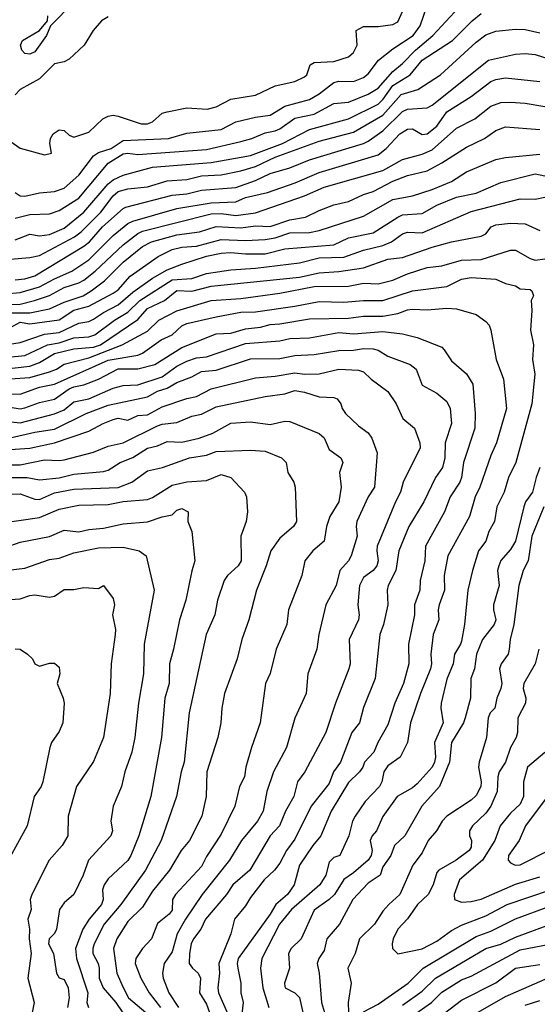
# Model space of a CAD drawing. Header units: metres. Extents: x -51132 to -49532, y -231222 to -229437.
# Tile 38 of 256: x -50882 to -50829, y -230676 to -230576. Entities that reach past the tile are written whole.
import ezdxf

# ---------------------------------------------------------------- set-up
doc = ezdxf.new("R2010")
doc.units = ezdxf.units.M
doc.layers.add('CONTOUR_INDEX', color=1, linetype='Continuous')
doc.layers.add('CONTOUR_INTER', color=3, linetype='Continuous')

msp = doc.modelspace()

# ---------------------------------------------------------------- linework, layer by layer
at = {"layer": 'CONTOUR_INDEX'}
for points, elevation in [([(-50884.08, -230586.99), (-50881.58, -230588.73), (-50879.08, -230589.42), (-50878.38, -230589.26), (-50878.54, -230588.26), (-50878.46, -230587.76), (-50878.19, -230587.26), (-50877.58, -230586.86), (-50877.08, -230586.92), (-50876.58, -230587.41), (-50876.08, -230587.6), (-50874.58, -230587.09), (-50873.14, -230585.76), (-50872.58, -230585.48), (-50872.08, -230585.37), (-50871.58, -230585.47), (-50869.24, -230586.26), (-50868.58, -230586.27), (-50868.08, -230586.05), (-50867.08, -230585.16), (-50866.58, -230585.02), (-50864.58, -230584.64), (-50862.49, -230584.76), (-50861.58, -230584.51), (-50860.08, -230583.74), (-50857.58, -230583.33), (-50855.58, -230582.39), (-50853.58, -230581.93), (-50852.58, -230581.46), (-50852.34, -230581.26), (-50852, -230580.26), (-50851.58, -230580.02), (-50849.58, -230579.91), (-50848.08, -230579.43), (-50847.58, -230579), (-50847.21, -230578.26), (-50847.3, -230576.76), (-50846.58, -230576.35), (-50845.08, -230576.33), (-50843.58, -230576.14), (-50843.08, -230575.87), (-50842.57, -230574.76)], 15), ([(-50872.58, -230575.35), (-50873.28, -230575.76), (-50874.14, -230576.76), (-50875.03, -230578.26), (-50876.58, -230579.68), (-50877.08, -230579.95), (-50878.08, -230580.15), (-50879.58, -230581.69), (-50881.58, -230582.76), (-50882.08, -230583.29)], 15), ([(-50882.08, -230602.15), (-50881.08, -230602.04), (-50880.08, -230601.74), (-50875.08, -230598.71), (-50874.5, -230598.26), (-50873.19, -230596.76), (-50871.08, -230594.89), (-50870.8, -230594.76), (-50866.08, -230593.52), (-50864.58, -230593.4), (-50863.08, -230593.01), (-50859.58, -230592.73), (-50857.58, -230592.04), (-50856.08, -230591.33), (-50854.08, -230590.73), (-50852.08, -230589.91), (-50846.58, -230588.25), (-50846.08, -230588.03), (-50844.58, -230586.96), (-50842.58, -230585), (-50842.08, -230584.76), (-50840.08, -230584.62), (-50839.58, -230584.37), (-50833.81, -230579.76), (-50831.08, -230579.16), (-50830.08, -230579.08), (-50829.08, -230579.18), (-50826.08, -230580.16)], 20), ([(-50884.58, -230609), (-50881.58, -230608.53), (-50879.08, -230607.68), (-50877.58, -230607.51), (-50875.58, -230606.55), (-50874.58, -230606.38), (-50874.08, -230606.16), (-50873.08, -230605.46), (-50871.58, -230604.69), (-50870.08, -230603.4), (-50868.08, -230601.97), (-50866.58, -230601.13), (-50865.08, -230600.54), (-50862.58, -230599.73), (-50861.08, -230599.44), (-50860.08, -230599.36), (-50858.58, -230599.51), (-50856.58, -230599.49), (-50854.58, -230599), (-50849.58, -230598.57), (-50848.08, -230597.86), (-50845.58, -230597.36), (-50843.08, -230595.75), (-50842.58, -230595.54), (-50840.58, -230595.38), (-50839.08, -230594.53), (-50837.08, -230593.72), (-50835.08, -230593.32), (-50832.58, -230592.22), (-50829.08, -230591.34), (-50827.58, -230591.64)], 25), ([(-50882.58, -230615.13), (-50881.58, -230615.27), (-50881.08, -230615.19), (-50879.58, -230614.65), (-50878.08, -230614.3), (-50876.58, -230613.24), (-50876.08, -230613.03), (-50875.08, -230612.85), (-50873.58, -230612.27), (-50871.58, -230611.22), (-50869.58, -230611.2), (-50867.83, -230610.76), (-50865.08, -230609.03), (-50861.58, -230607.66), (-50860.08, -230607.58), (-50858.58, -230607.15), (-50857.08, -230606.97), (-50856.08, -230606.68), (-50855.08, -230606.63), (-50852.08, -230606.12), (-50848.08, -230606.06), (-50846.58, -230605.84), (-50844.58, -230605.85), (-50843.08, -230605.57), (-50842.08, -230605.19), (-50841.58, -230605.12), (-50840.08, -230605.19), (-50838.08, -230605.02), (-50837.08, -230605.11), (-50835.08, -230605.66), (-50834.08, -230606.38), (-50833.74, -230606.76), (-50833.58, -230607.26), (-50833.03, -230610.26), (-50832.29, -230612.26), (-50831.98, -230615.26), (-50833.01, -230618.76), (-50833.58, -230620.04), (-50834.69, -230623.26), (-50835.18, -230624.26), (-50835.75, -230626.26), (-50837.97, -230630.26), (-50838.33, -230632.26), (-50838.31, -230633.76), (-50838.85, -230635.26), (-50838.94, -230635.76), (-50838.88, -230636.76), (-50839.48, -230638.26), (-50839.71, -230640.26), (-50839.64, -230641.26), (-50839.73, -230641.76), (-50840.74, -230644.26), (-50841.77, -230647.26), (-50842.09, -230649.26), (-50842.82, -230650.76), (-50844.08, -230651.64), (-50844.51, -230652.26), (-50844.69, -230653.26), (-50844.94, -230653.76), (-50846.38, -230655.26), (-50847.42, -230656.76), (-50847.7, -230657.26), (-50848.07, -230658.76), (-50848.97, -230660.76), (-50849.58, -230660.98), (-50850.08, -230661.46), (-50850.42, -230662.76), (-50851.02, -230663.76), (-50853.9, -230666.26), (-50855.12, -230667.76), (-50856.93, -230671.26), (-50857.08, -230672.26), (-50856.83, -230674.26), (-50856.22, -230676.26)], 30), ([(-50882.58, -230622.27), (-50880.87, -230622.26), (-50879.58, -230622.51), (-50877.58, -230622.32), (-50876.08, -230621.94), (-50873.08, -230621.66), (-50872.58, -230621.52), (-50871.36, -230620.76), (-50870.08, -230620.24), (-50868.58, -230619.28), (-50867.58, -230619.06), (-50866.58, -230618.62), (-50865.08, -230618.67), (-50863.33, -230618.26), (-50861.93, -230617.76), (-50860.08, -230616.74), (-50858.08, -230616.6), (-50856.08, -230616.89), (-50854.58, -230616.55), (-50854.08, -230616.58), (-50851.08, -230617.79), (-50850.58, -230618.24), (-50850.08, -230619.44), (-50848.88, -230620.26), (-50848.68, -230620.76), (-50849, -230621.76), (-50848.84, -230623.26), (-50849.08, -230624.76), (-50850.01, -230626.26), (-50850.34, -230627.26), (-50850.56, -230628.76), (-50851.74, -230629.76), (-50852.55, -230630.76), (-50852.84, -230632.26), (-50854.22, -230635.76), (-50854.37, -230637.26), (-50855.46, -230639.76), (-50856.08, -230642.24), (-50856.54, -230643.26), (-50857.11, -230647.26), (-50857.98, -230649.76), (-50858.55, -230651.76), (-50858.71, -230652.76), (-50859.2, -230653.76), (-50859.69, -230655.76), (-50861.08, -230658.59), (-50862.58, -230660.89), (-50863.08, -230661.88), (-50865.73, -230664.76), (-50866.04, -230665.26), (-50866.08, -230666.34), (-50866.38, -230666.76), (-50867.58, -230667.7), (-50868.18, -230669.26), (-50869.09, -230670.26), (-50869.76, -230671.26), (-50869.85, -230671.76), (-50869.28, -230673.26), (-50868.41, -230674.76), (-50867.27, -230676.26)], 35), ([(-50882.58, -230634.71), (-50881.58, -230634.65), (-50880.58, -230634.29), (-50880.08, -230634.23), (-50878.58, -230634.46), (-50878.08, -230634.36), (-50877.08, -230633.69), (-50876.08, -230633.67), (-50875.08, -230633.47), (-50873.58, -230633.59), (-50873.08, -230633.28), (-50872.08, -230634.61), (-50871.94, -230635.26), (-50872.15, -230636.26), (-50871.84, -230637.76), (-50871.87, -230638.26), (-50872.28, -230641.26), (-50872.38, -230644.26), (-50873.06, -230648.76), (-50874.08, -230651.19), (-50875.81, -230653.76), (-50876.66, -230656.76), (-50876.7, -230658.76), (-50877.3, -230659.76), (-50878.62, -230661.26), (-50880.39, -230664.76), (-50880.54, -230665.26), (-50880.46, -230666.26), (-50880.79, -230667.26), (-50880.6, -230668.26), (-50880.66, -230669.26), (-50880.44, -230670.76), (-50880.77, -230673.26), (-50880.13, -230675.76), (-50880.36, -230676.76)], 40), ([(-50828.08, -230650.27), (-50829.83, -230651.76), (-50830.27, -230653.26), (-50830.24, -230654.76), (-50830.58, -230655.54), (-50831.58, -230656.47), (-50832.63, -230657.76), (-50833.17, -230659.26), (-50834.44, -230661.26), (-50836.79, -230663.26), (-50837.31, -230664.76), (-50837.28, -230665.26), (-50836.58, -230665.52), (-50835.58, -230665.45), (-50834.58, -230665.22), (-50831.08, -230663.68), (-50828.58, -230662.95)], 25), ([(-50838.9, -230677.26), (-50836.58, -230675.52), (-50833.08, -230673.73), (-50831.08, -230672.24), (-50828.58, -230671.87)], 30)]:
    msp.add_lwpolyline(points, dxfattribs=dict(at, elevation=elevation))
at = {"layer": 'CONTOUR_INTER'}
for points, elevation in [([(-50882.08, -230595.85), (-50880.58, -230595.5), (-50878.58, -230595.41), (-50877.58, -230595.09), (-50875.58, -230593.83), (-50872.58, -230590.28), (-50871.08, -230589.32), (-50870.58, -230589.24), (-50869.58, -230589.37), (-50862.58, -230588.88), (-50859.08, -230588.06), (-50857.96, -230587.76), (-50856.58, -230587.18), (-50855.58, -230586.98), (-50855.08, -230586.76), (-50853.58, -230585.69), (-50851.58, -230585.26), (-50849.58, -230584.19), (-50848.08, -230584.05), (-50846.08, -230583.25), (-50845.08, -230582.62), (-50843.58, -230580.93), (-50842.58, -230580.11), (-50841.28, -230578.76), (-50839.49, -230577.26), (-50835.08, -230572.48)], 17), ([(-50882.08, -230593.26), (-50881.58, -230593.58), (-50881.08, -230593.62), (-50879.58, -230593.27), (-50878.08, -230593.14), (-50877.08, -230592.81), (-50875.58, -230591.47), (-50874.08, -230589.53), (-50873.58, -230589.19), (-50872.29, -230588.76), (-50871.08, -230587.96), (-50866.44, -230587.76), (-50864.58, -230587.21), (-50861.08, -230586.85), (-50859.58, -230586.06), (-50857.58, -230585.58), (-50856.08, -230585.37), (-50854.58, -230584.47), (-50852.08, -230583.78), (-50851.08, -230583.21), (-50849.58, -230582.04), (-50849.08, -230581.9), (-50847.58, -230581.94), (-50846.58, -230581.53), (-50846.08, -230581.15), (-50845.02, -230579.76), (-50843.58, -230578.62), (-50841.49, -230577.26), (-50840.79, -230576.26), (-50840.08, -230574.21)], 16), ([(-50876.08, -230573.87), (-50878.48, -230576.26), (-50878.89, -230577.26), (-50880.08, -230578.93), (-50880.58, -230579.16), (-50881.08, -230579.11), (-50881.41, -230578.76), (-50881.55, -230578.26), (-50881.32, -230577.76), (-50879.58, -230576.76), (-50878.77, -230575.76), (-50878.74, -230575.26)], 16), ([(-50882.08, -230598.06), (-50880.58, -230597.5), (-50879.58, -230597.67), (-50878.58, -230597.53), (-50877.08, -230596.89), (-50875.08, -230595.24), (-50872.58, -230592.36), (-50872.08, -230591.96), (-50871.08, -230591.48), (-50868.08, -230590.68), (-50862.08, -230590.19), (-50858.08, -230589.47), (-50854.83, -230588.26), (-50852.08, -230586.84), (-50848.08, -230585.76), (-50845.08, -230584.24), (-50844.56, -230583.76), (-50843.58, -230582.35), (-50841.8, -230581.26), (-50840.58, -230579.78), (-50837.49, -230577.76), (-50835.49, -230575.76), (-50834.58, -230575.02)], 18), ([(-50882.58, -230600.05), (-50880.58, -230599.88), (-50879.58, -230599.66), (-50876.02, -230597.76), (-50875.36, -230597.26), (-50873.35, -230595.26), (-50872.08, -230593.59), (-50871.58, -230593.16), (-50870.58, -230592.89), (-50868.58, -230592.67), (-50866.58, -230592.06), (-50864.58, -230591.93), (-50863.08, -230591.55), (-50861.08, -230591.45), (-50859.08, -230591.06), (-50857.58, -230590.61), (-50855.58, -230589.65), (-50851.08, -230588.01), (-50847.58, -230587.1), (-50844.58, -230585.39), (-50842.74, -230583.26), (-50841.03, -230582.76), (-50838.73, -230581.26), (-50835.08, -230577.94), (-50834.08, -230577.2), (-50833.08, -230576.82), (-50831.08, -230576.6), (-50830.08, -230576.66), (-50828.58, -230576.98)], 19), ([(-50883.08, -230603.56), (-50881.58, -230603.45), (-50879.58, -230602.86), (-50878.08, -230602.03), (-50876.3, -230601.26), (-50874.58, -230600.1), (-50872.08, -230597.63), (-50870.58, -230596.41), (-50870.08, -230596.16), (-50865.58, -230594.89), (-50862.08, -230594.31), (-50859.58, -230594.19), (-50858.58, -230593.77), (-50856.34, -230593.26), (-50853.52, -230592.26), (-50851.08, -230591.2), (-50845.08, -230589.41), (-50844.26, -230588.76), (-50842.85, -230587.26), (-50842.08, -230586.79), (-50841.58, -230586.77), (-50840.58, -230587.34), (-50840.08, -230587.28), (-50839.08, -230586.5), (-50838.08, -230585.02), (-50835.58, -230583.48), (-50833.58, -230581.95), (-50833.08, -230581.74), (-50832.08, -230581.57), (-50828.58, -230581.96)], 21), ([(-50883.08, -230604.65), (-50881.58, -230604.61), (-50880.09, -230604.26), (-50878.58, -230603.74), (-50877.08, -230602.91), (-50875.58, -230602.44), (-50875.08, -230602.18), (-50873.92, -230601.26), (-50871.08, -230598.57), (-50869.58, -230597.41), (-50869.08, -230597.19), (-50862.08, -230595.43), (-50861.08, -230595.39), (-50859.58, -230595.59), (-50857.58, -230595.33), (-50852.58, -230593.59), (-50850.58, -230592.71), (-50844.58, -230591.02), (-50842.58, -230589.9), (-50840.58, -230589.34), (-50839.58, -230588.91), (-50837.08, -230586.7), (-50835.22, -230585.76), (-50833.58, -230584.45), (-50832.58, -230584.1), (-50831.58, -230584.04), (-50830.08, -230584.14), (-50828.08, -230584.49)], 22), ([(-50882.58, -230605.51), (-50880.58, -230605.49), (-50878.58, -230605.11), (-50877.08, -230604.43), (-50875.14, -230603.76), (-50874.32, -230603.26), (-50872.98, -230602.26), (-50871.08, -230600.34), (-50869.08, -230598.76), (-50868.18, -230598.26), (-50865.58, -230597.57), (-50863.27, -230597.26), (-50861.58, -230596.7), (-50859.08, -230596.84), (-50857.58, -230596.64), (-50856.08, -230596.71), (-50854.08, -230596.04), (-50852.47, -230595.76), (-50851.08, -230595.07), (-50849.58, -230594.52), (-50848.08, -230594.16), (-50846.58, -230593.47), (-50845.58, -230593.16), (-50843.58, -230592.11), (-50842.08, -230591.51), (-50840.08, -230591.05), (-50838.58, -230590.24), (-50836.08, -230588.62), (-50834.22, -230587.76), (-50833.08, -230586.93), (-50832.08, -230586.58), (-50828.58, -230586.85)], 23), ([(-50883.05, -230607.26), (-50881.58, -230606.46), (-50880.58, -230606.63), (-50877.58, -230606.22), (-50876.08, -230605.23), (-50874.58, -230604.84), (-50872.08, -230603.51), (-50871.58, -230603.15), (-50870.35, -230601.76), (-50867.51, -230599.76), (-50866.08, -230599.07), (-50865.08, -230598.82), (-50863.58, -230598.73), (-50861.08, -230598.03), (-50858.58, -230598.15), (-50856.58, -230598.03), (-50855.58, -230597.86), (-50854.08, -230597.36), (-50852.08, -230597.33), (-50851.08, -230597.13), (-50846.58, -230595.65), (-50843.58, -230593.98), (-50841.58, -230593.6), (-50839.58, -230592.96), (-50837.58, -230592.12), (-50836.08, -230591.13), (-50833.08, -230589.9), (-50832.08, -230589.68), (-50828.58, -230589.35)], 24), ([(-50884.58, -230610.2), (-50881.08, -230609.84), (-50878.77, -230608.76), (-50877.58, -230608.55), (-50876.08, -230608.06), (-50874.58, -230607.94), (-50873.97, -230607.76), (-50871.96, -230606.26), (-50870.58, -230605.44), (-50869.36, -230604.26), (-50866.08, -230602.15), (-50864.08, -230602.01), (-50862.58, -230601.49), (-50860.08, -230601.11), (-50857.58, -230600.97), (-50853.08, -230600.43), (-50851.08, -230599.92), (-50848.58, -230599.84), (-50846.58, -230599.14), (-50844.58, -230598.66), (-50843.71, -230598.26), (-50842.58, -230597.47), (-50842.08, -230597.29), (-50840.58, -230597.36), (-50835.58, -230595.17), (-50830.58, -230593.89), (-50829.08, -230593.92), (-50828.08, -230593.71)], 26), ([(-50883.58, -230611.27), (-50880.58, -230610.93), (-50879.58, -230610.57), (-50878.08, -230609.65), (-50876.08, -230609.17), (-50874.08, -230609.01), (-50873.38, -230608.76), (-50869.58, -230606.18), (-50868.58, -230605.07), (-50866.87, -230604.26), (-50865.58, -230603.23), (-50864.08, -230603.29), (-50862.08, -230602.78), (-50853.08, -230601.86), (-50851.08, -230601.43), (-50849.08, -230601.3), (-50846.58, -230600.92), (-50844.08, -230600.03), (-50842.58, -230599.87), (-50839.58, -230598.83), (-50837.58, -230598.29), (-50834.58, -230597.69), (-50834.08, -230597.45), (-50833.54, -230596.76), (-50833.08, -230596.56), (-50831.58, -230596.36), (-50830.08, -230596.43), (-50828.58, -230597.13)], 27), ([(-50882.58, -230612.24), (-50880.58, -230612.1), (-50878.58, -230611.53), (-50877.88, -230611.26), (-50877.08, -230610.72), (-50874.58, -230610.09), (-50871.17, -230608.76), (-50868.58, -230607.39), (-50867.42, -230606.26), (-50865.58, -230605.31), (-50862.08, -230604.24), (-50859.08, -230604.03), (-50855.08, -230603.49), (-50851.58, -230602.84), (-50848.08, -230602.78), (-50846.58, -230602.47), (-50845.08, -230602.54), (-50843.58, -230602.17), (-50842.08, -230601.53), (-50840.08, -230600.89), (-50838.58, -230600.73), (-50836.58, -230600.14), (-50834.58, -230600.07), (-50831.58, -230599.11), (-50831.08, -230599.13), (-50829.58, -230599.97), (-50829.08, -230600.13), (-50828.08, -230600)], 28), ([(-50882.58, -230613.76), (-50881.58, -230613.79), (-50879.58, -230613.08), (-50878.08, -230612.78), (-50872.58, -230610.33), (-50869.58, -230609.82), (-50869.08, -230609.6), (-50867.18, -230608.26), (-50866.08, -230607.73), (-50865.08, -230606.83), (-50864.58, -230606.59), (-50861.58, -230605.93), (-50859.08, -230605.44), (-50857.58, -230605.41), (-50853.58, -230604.83), (-50851.08, -230604.34), (-50848.58, -230604.41), (-50846.58, -230604.25), (-50844.58, -230604.26), (-50841.58, -230603.25), (-50838.08, -230602.82), (-50836.58, -230602.08), (-50835.58, -230601.9), (-50833.08, -230602.08), (-50832.08, -230602.51), (-50831.08, -230602.76), (-50830.58, -230603.06), (-50829.58, -230603.14), (-50829.41, -230603.26), (-50829.25, -230603.76), (-50829.48, -230604.26), (-50829.4, -230605.26), (-50829.54, -230607.26), (-50829.22, -230608.76), (-50829.35, -230610.26), (-50829.11, -230611.76), (-50829.42, -230614.76), (-50831.05, -230620.76), (-50831.78, -230622.26), (-50832.21, -230623.76), (-50832.97, -230625.26), (-50833.22, -230626.76), (-50833.78, -230627.76), (-50834.1, -230628.76), (-50834.83, -230629.76), (-50835.46, -230631.76), (-50835.92, -230633.76), (-50836.28, -230637.26), (-50836.58, -230638.93), (-50836.67, -230639.26), (-50837.29, -230640.26), (-50837.43, -230641.26), (-50838.08, -230642.83), (-50838.64, -230645.26), (-50838.68, -230645.76), (-50838.46, -230647.26), (-50839.33, -230649.26), (-50839.22, -230650.76), (-50839.33, -230651.26), (-50839.58, -230651.76), (-50841.08, -230653.46), (-50841.58, -230653.89), (-50843.12, -230654.76), (-50844.58, -230656.79), (-50845.25, -230658.26), (-50845.68, -230658.76), (-50845.87, -230659.26), (-50845.69, -230660.26), (-50845.77, -230660.76), (-50846.08, -230661.26), (-50847.58, -230662.55), (-50848.58, -230663.23), (-50849.53, -230664.76), (-50850.05, -230665.26), (-50851.58, -230666.33), (-50852.91, -230669.26), (-50853.93, -230670.26), (-50854.2, -230670.76), (-50854.11, -230672.26), (-50854.63, -230673.76), (-50854.58, -230674.1), (-50854.54, -230674.26), (-50853.58, -230674.77), (-50853.08, -230675.24), (-50852.74, -230676.76)], 29), ([(-50883.08, -230616.54), (-50881.58, -230616.71), (-50878.08, -230615.78), (-50877.08, -230615.38), (-50876.08, -230614.57), (-50874.58, -230614.25), (-50872.08, -230613.17), (-50871.08, -230612.92), (-50869.58, -230612.85), (-50867.08, -230612.04), (-50865.58, -230610.95), (-50864.58, -230610.43), (-50863.58, -230610.1), (-50862.58, -230609.98), (-50858.58, -230608.63), (-50855.08, -230608.36), (-50854.08, -230608.12), (-50852.08, -230608.04), (-50849.08, -230607.5), (-50847.58, -230607.66), (-50844.58, -230607.4), (-50842.58, -230607.65), (-50841.08, -230608.01), (-50838.58, -230609), (-50838.34, -230609.26), (-50837.58, -230610.39), (-50836.08, -230611.71), (-50835.43, -230612.76), (-50835.17, -230615.76), (-50835.22, -230617.26), (-50836.38, -230620.76), (-50836.57, -230622.26), (-50836.74, -230622.76), (-50837.73, -230624.26), (-50838.31, -230625.76), (-50840.24, -230629.26), (-50840.32, -230630.76), (-50840.79, -230632.76), (-50840.84, -230633.76), (-50841.36, -230635.26), (-50841.38, -230636.26), (-50841.97, -230639.26), (-50841.93, -230641.26), (-50842.5, -230643.26), (-50843.37, -230645.26), (-50844.08, -230647.46), (-50845.1, -230649.26), (-50845.52, -230650.26), (-50846.46, -230651.26), (-50846.62, -230651.76), (-50846.98, -230652.26), (-50848.08, -230653.33), (-50849.87, -230656.26), (-50850.9, -230658.76), (-50851.73, -230659.76), (-50853.08, -230661.76), (-50853.62, -230663.76), (-50854.33, -230664.76), (-50855.49, -230665.76), (-50856.07, -230666.76), (-50859.33, -230671.26), (-50859.45, -230671.76), (-50859.39, -230672.26), (-50859.06, -230673.76), (-50859.06, -230674.76), (-50858.82, -230675.76), (-50859.06, -230677.76)], 31), ([(-50882.58, -230618.24), (-50880.08, -230617.67), (-50878.08, -230617.36), (-50874.85, -230615.76), (-50872.58, -230614.92), (-50868.58, -230614.06), (-50867.58, -230613.48), (-50866.58, -230613.18), (-50865.58, -230612.59), (-50864.08, -230612.04), (-50863.08, -230611.49), (-50861.58, -230611.34), (-50858.08, -230610.2), (-50855.08, -230610.16), (-50853.58, -230609.86), (-50851.58, -230609.75), (-50849.08, -230609.34), (-50847.58, -230609.32), (-50846.58, -230609.14), (-50845.58, -230609.17), (-50845.08, -230609.31), (-50844.08, -230609.93), (-50841.81, -230610.76), (-50841.19, -230611.26), (-50840.58, -230612.88), (-50839.08, -230613.7), (-50838.08, -230614.55), (-50837.72, -230615.26), (-50837.58, -230616.76), (-50838.25, -230618.76), (-50838.29, -230620.26), (-50838.51, -230621.26), (-50839.23, -230622.26), (-50840.42, -230624.76), (-50841.96, -230627.26), (-50842.96, -230629.76), (-50843.26, -230631.76), (-50844.04, -230633.26), (-50844.15, -230633.76), (-50844.09, -230635.26), (-50844.54, -230637.26), (-50844.91, -230638.26), (-50845.38, -230642.76), (-50846.58, -230645.71), (-50846.97, -230647.26), (-50847.76, -230648.26), (-50848.91, -230651.26), (-50849.64, -230652.26), (-50850.08, -230653.44), (-50851.91, -230655.76), (-50853.58, -230659.1), (-50854.4, -230660.26), (-50855.08, -230661.54), (-50855.64, -230662.26), (-50856.7, -230663.26), (-50858.08, -230665.05), (-50858.58, -230665.9), (-50859.71, -230667.26), (-50860.1, -230668.76), (-50861.32, -230671.76), (-50861.24, -230672.76), (-50861.42, -230674.26), (-50861.35, -230674.76), (-50860.45, -230676.76)], 32), ([(-50883.08, -230619.46), (-50880.58, -230619.29), (-50878.08, -230618.76), (-50874.58, -230617.55), (-50873.11, -230616.76), (-50872.08, -230616.37), (-50871.58, -230616.25), (-50870.58, -230616.43), (-50869.58, -230615.95), (-50868.58, -230615.88), (-50867.08, -230615.07), (-50864.58, -230614.22), (-50863.58, -230614.03), (-50862.08, -230613.26), (-50857.58, -230612.11), (-50855.58, -230611.95), (-50853.58, -230611.61), (-50852.58, -230611.74), (-50851.08, -230611.71), (-50849.08, -230611.24), (-50847.08, -230611.34), (-50846.58, -230611.51), (-50845.79, -230612.26), (-50844.08, -230613.52), (-50843.22, -230614.76), (-50842.54, -230616.26), (-50841.35, -230617.26), (-50840.82, -230618.76), (-50840.78, -230619.26), (-50842.53, -230622.76), (-50842.78, -230623.76), (-50843.32, -230624.76), (-50845.16, -230629.26), (-50845.22, -230629.76), (-50845.07, -230630.76), (-50845.19, -230631.26), (-50845.58, -230631.75), (-50846.58, -230632.47), (-50846.97, -230633.26), (-50847.14, -230635.26), (-50847.01, -230636.26), (-50847.09, -230636.76), (-50848.03, -230638.76), (-50847.92, -230641.26), (-50848.05, -230641.76), (-50849.41, -230645.26), (-50850.39, -230648.26), (-50852.55, -230652.26), (-50853.31, -230653.26), (-50853.68, -230654.76), (-50854.51, -230656.26), (-50855.14, -230657.76), (-50856.08, -230658.76), (-50858.17, -230662.26), (-50859.88, -230663.76), (-50860.54, -230664.76), (-50862.68, -230667.26), (-50863.14, -230668.26), (-50863.91, -230669.26), (-50864.12, -230669.76), (-50864.32, -230670.76), (-50864.33, -230671.76), (-50864, -230672.26), (-50863.41, -230672.76), (-50863.19, -230673.26), (-50863.27, -230674.76), (-50862.58, -230675.93), (-50862.28, -230676.76)], 33), ([(-50883.08, -230620.97), (-50881.58, -230620.98), (-50879.08, -230620.47), (-50877.58, -230620.56), (-50877.08, -230620.48), (-50874.08, -230619.68), (-50872.58, -230619.07), (-50871.08, -230618.74), (-50867.58, -230617.02), (-50867.08, -230616.85), (-50865.58, -230616.67), (-50864.08, -230616.02), (-50863.08, -230615.84), (-50861.58, -230615.09), (-50856.58, -230614.03), (-50854.58, -230613.74), (-50853.58, -230613.42), (-50852.58, -230613.57), (-50851.08, -230614.07), (-50849.58, -230614.14), (-50849.25, -230614.26), (-50848.86, -230614.76), (-50848.75, -230615.26), (-50848.39, -230615.76), (-50847.08, -230617.02), (-50846.08, -230617.74), (-50845.71, -230618.26), (-50845.17, -230619.76), (-50845.46, -230623.26), (-50846.09, -230624.26), (-50847.26, -230626.76), (-50847.32, -230627.26), (-50847.2, -230628.26), (-50847.82, -230630.26), (-50848.09, -230630.76), (-50848.99, -230631.76), (-50849.36, -230633.26), (-50850.42, -230635.26), (-50851.12, -230638.26), (-50851.33, -230639.76), (-50852.25, -230642.26), (-50852.4, -230644.26), (-50853.58, -230646.79), (-50854.42, -230649.76), (-50855.75, -230652.26), (-50856.43, -230654.26), (-50856.79, -230656.26), (-50857.38, -230657.26), (-50859.02, -230659.26), (-50860.22, -230661.26), (-50863, -230664.76), (-50864.71, -230667.26), (-50865.55, -230668.76), (-50866.08, -230670.58), (-50866.88, -230671.76), (-50867.06, -230672.76), (-50866.99, -230673.26), (-50866.41, -230674.76), (-50865.42, -230676.26)], 34), ([(-50882.58, -230623.99), (-50881.58, -230623.95), (-50880.08, -230624.49), (-50879.58, -230624.52), (-50878.08, -230623.85), (-50876.08, -230623.48), (-50871.58, -230623.31), (-50870.18, -230622.76), (-50868.58, -230621.59), (-50867.06, -230621.26), (-50864.31, -230620.26), (-50862.58, -230620), (-50861.58, -230619.64), (-50858.08, -230619.5), (-50856.58, -230619.61), (-50854.92, -230620.26), (-50854.44, -230620.76), (-50854.28, -230621.76), (-50853.66, -230622.76), (-50853.52, -230623.26), (-50853.4, -230626.76), (-50853.69, -230627.26), (-50855.08, -230628.46), (-50856.02, -230629.76), (-50856.48, -230631.26), (-50857.49, -230633.76), (-50858.24, -230636.76), (-50858.98, -230638.76), (-50859.44, -230640.76), (-50860.73, -230644.26), (-50861, -230645.76), (-50861.11, -230647.26), (-50861.43, -230648.76), (-50862.53, -230652.26), (-50862.6, -230654.76), (-50863.05, -230656.76), (-50864.31, -230659.26), (-50865.17, -230660.26), (-50866.34, -230662.26), (-50868.08, -230664.4), (-50869.08, -230666.03), (-50870.58, -230667.48), (-50871.71, -230669.26), (-50872.04, -230670.26), (-50871.7, -230672.76), (-50871.08, -230674.23), (-50870.53, -230675.26), (-50868.77, -230676.76)], 36), ([(-50828.58, -230621.26), (-50828.97, -230622.26), (-50829.35, -230623.76), (-50830.04, -230624.76), (-50830.21, -230625.26), (-50831.08, -230628.76), (-50831.58, -230629.6), (-50832.58, -230630.72), (-50832.78, -230631.26), (-50832.9, -230631.76), (-50832.73, -230633.26), (-50833.31, -230635.26), (-50833.32, -230635.76), (-50833.08, -230636.78), (-50833.23, -230637.26), (-50834.44, -230638.76), (-50835.05, -230640.26), (-50835.24, -230641.76), (-50835.63, -230642.76), (-50835.65, -230644.76), (-50836.2, -230646.76), (-50836.37, -230647.26), (-50837.58, -230649.26), (-50837.79, -230651.26), (-50838.81, -230653.76), (-50840.63, -230655.76), (-50842.36, -230658.76), (-50843.42, -230659.76), (-50843.79, -230660.76), (-50844.58, -230661.93), (-50844.85, -230662.76), (-50846.08, -230663.59), (-50847.67, -230665.26), (-50849.02, -230667.76), (-50850.3, -230669.26), (-50850.58, -230670.44), (-50851.13, -230671.26), (-50851.28, -230671.76), (-50851.09, -230672.76), (-50850.85, -230675.76), (-50850.55, -230676.76)], 28), ([(-50883.58, -230626.92), (-50879.58, -230626.34), (-50877.58, -230625.49), (-50875.58, -230625.11), (-50872.58, -230625.03), (-50871.08, -230624.71), (-50868.58, -230624.5), (-50868.08, -230624.32), (-50866.08, -230623.07), (-50864.58, -230622.71), (-50862.58, -230622.58), (-50861.08, -230621.96), (-50860.08, -230622.26), (-50858.7, -230623.76), (-50858.5, -230624.26), (-50858.4, -230625.76), (-50858.54, -230626.76), (-50859.08, -230628.26), (-50859.04, -230630.76), (-50859.33, -230631.26), (-50860.43, -230632.26), (-50860.77, -230632.76), (-50861.45, -230634.76), (-50861.71, -230636.26), (-50862.59, -230638.26), (-50864.33, -230646.26), (-50864.85, -230651.26), (-50865.17, -230652.26), (-50865.62, -230654.76), (-50867.19, -230659.26), (-50868.78, -230662.26), (-50871.31, -230665.76), (-50872.99, -230667.76), (-50874.03, -230669.76), (-50874.17, -230670.26), (-50874.15, -230670.76), (-50873.63, -230671.76), (-50873.51, -230672.26), (-50873.52, -230673.26), (-50873.1, -230674.26), (-50871.82, -230675.76), (-50870.46, -230677.76)], 37), ([(-50883.08, -230629.41), (-50881.58, -230628.87), (-50878.58, -230628.28), (-50877.08, -230627.65), (-50875.58, -230627.81), (-50874.58, -230627.56), (-50873.08, -230627.44), (-50871.08, -230626.98), (-50868.58, -230626.8), (-50867.08, -230626.27), (-50866.08, -230626.08), (-50865.58, -230625.6), (-50865.08, -230625.42), (-50864.45, -230625.76), (-50864.49, -230626.76), (-50864.05, -230627.76), (-50863.75, -230630.76), (-50864.08, -230631.78), (-50864.67, -230634.76), (-50865.34, -230636.76), (-50865.92, -230639.76), (-50866.34, -230641.26), (-50866.37, -230643.26), (-50866.82, -230644.76), (-50867.15, -230648.76), (-50868.23, -230654.76), (-50869.46, -230658.76), (-50870.28, -230660.76), (-50870.58, -230661.27), (-50872.58, -230663.16), (-50873.01, -230663.76), (-50873.18, -230664.26), (-50873.09, -230665.26), (-50873.28, -230665.76), (-50874.53, -230667.26), (-50875.19, -230668.26), (-50875.91, -230670.26), (-50875.81, -230671.26), (-50874.66, -230674.76), (-50874.77, -230675.76), (-50874.61, -230676.26)], 38), ([(-50828.17, -230625.26), (-50829.39, -230628.26), (-50829.77, -230630.76), (-50830.3, -230631.76), (-50830.74, -230633.26), (-50831.23, -230637.26), (-50831.63, -230638.76), (-50831.7, -230639.76), (-50831.82, -230640.26), (-50832.54, -230641.26), (-50832.71, -230641.76), (-50832.45, -230643.26), (-50832.55, -230643.76), (-50832.98, -230644.76), (-50833.19, -230645.76), (-50833.64, -230646.26), (-50833.84, -230646.76), (-50834.01, -230648.76), (-50834.78, -230651.26), (-50834.83, -230651.76), (-50834.56, -230653.26), (-50834.6, -230653.76), (-50835.08, -230654.66), (-50835.58, -230655.14), (-50838.08, -230656.75), (-50838.55, -230657.26), (-50839.12, -230658.26), (-50839.99, -230659.26), (-50840.58, -230660.5), (-50841.52, -230661.76), (-50842.87, -230664.76), (-50843.99, -230665.76), (-50844.58, -230666.44), (-50845.44, -230667.76), (-50846.98, -230669.26), (-50847.4, -230670.76), (-50848.17, -230672.26), (-50847.84, -230673.76), (-50848.13, -230675.76), (-50848.1, -230676.76)], 27), ([(-50885.08, -230631.97), (-50881.08, -230631.52), (-50878.58, -230630.64), (-50877.58, -230630.48), (-50876.08, -230629.95), (-50873.58, -230629.44), (-50871.08, -230629.36), (-50869.42, -230629.76), (-50868.73, -230630.26), (-50867.89, -230633.76), (-50868.93, -230639.26), (-50869, -230642.26), (-50869.52, -230645.26), (-50869.88, -230648.76), (-50870.19, -230650.26), (-50870.89, -230652.26), (-50871.25, -230653.76), (-50872.1, -230655.76), (-50872.31, -230657.26), (-50872.14, -230658.26), (-50872.33, -230658.76), (-50874.61, -230661.26), (-50875.14, -230662.76), (-50876.08, -230664.76), (-50877.08, -230665.59), (-50877.55, -230666.26), (-50877.85, -230668.26), (-50878.08, -230668.72), (-50878.6, -230669.26), (-50878.67, -230669.76), (-50878.17, -230670.76), (-50877.88, -230672.76), (-50877.58, -230673.24), (-50877.08, -230673.41), (-50876.66, -230674.26), (-50876.58, -230675.26), (-50876.74, -230676.26)], 39), ([(-50882.08, -230639.71), (-50881.58, -230639.76), (-50880.81, -230640.26), (-50880.31, -230640.76), (-50880.08, -230641.26), (-50879.58, -230641.49), (-50878.58, -230641.18), (-50878.08, -230641.2), (-50877.58, -230641.6), (-50877.54, -230642.26), (-50877.81, -230643.26), (-50877.17, -230644.76), (-50877.07, -230645.26), (-50877.23, -230647.26), (-50877.58, -230648.15), (-50878.38, -230649.26), (-50878.56, -230649.76), (-50879.24, -230653.26), (-50879.43, -230653.76), (-50880.15, -230654.76), (-50880.87, -230657.76), (-50883.62, -230662.76)], 41), ([(-50828.69, -230639.76), (-50829.06, -230641.26), (-50830.23, -230643.26), (-50830.28, -230643.76), (-50830.03, -230644.76), (-50830.05, -230645.26), (-50830.84, -230646.76), (-50830.85, -230648.26), (-50830.99, -230648.76), (-50831.58, -230649.77), (-50832.08, -230651.27), (-50832.73, -230652.26), (-50832.87, -230652.76), (-50832.94, -230654.26), (-50833.6, -230655.76), (-50834.08, -230656.45), (-50835.45, -230657.76), (-50835.75, -230658.26), (-50835.76, -230658.76), (-50835.55, -230659.26), (-50835.58, -230659.93), (-50835.8, -230660.26), (-50837.11, -230661.26), (-50838.88, -230662.26), (-50839.08, -230662.5), (-50839.45, -230663.76), (-50839.98, -230664.76), (-50841.05, -230665.76), (-50842.08, -230667.23), (-50843.06, -230668.26), (-50843.54, -230669.26), (-50843.66, -230669.76), (-50843.6, -230670.26), (-50843.08, -230670.78), (-50840.58, -230670.27), (-50839.08, -230669.49), (-50837.58, -230668.41), (-50836.58, -230667.86), (-50834.08, -230666.91), (-50831.93, -230665.76), (-50823.08, -230662.76)], 26), ([(-50827.43, -230654.26), (-50830.06, -230657.76), (-50830.71, -230659.26), (-50831.79, -230660.76), (-50831.81, -230661.26), (-50831.58, -230661.53), (-50831.11, -230661.76), (-50830.58, -230661.73), (-50827.58, -230660.2)], 24), ([(-50846.58, -230676.7), (-50845.08, -230675.9), (-50842, -230673.76), (-50840.5, -230672.26), (-50835.08, -230669.01), (-50833.58, -230668.48), (-50831.08, -230667.22), (-50827.58, -230665.92)], 27), ([(-50842.58, -230676.02), (-50840.58, -230674.6), (-50839.23, -230673.26), (-50834.11, -230670.26), (-50832.58, -230669.81), (-50831.08, -230669.09), (-50824.08, -230666.52)], 28), ([(-50841.58, -230677.09), (-50839.62, -230675.76), (-50838.58, -230674.68), (-50836.58, -230673.45), (-50835.58, -230673.07), (-50830.58, -230670.38), (-50827.58, -230669.8)], 29), ([(-50835.58, -230677.15), (-50832.08, -230675.13), (-50825.08, -230672.08)], 31), ([(-50830.08, -230676.03), (-50828.58, -230675.53)], 32)]:
    msp.add_lwpolyline(points, dxfattribs=dict(at, elevation=elevation))

doc.saveas('drawing.dxf')
